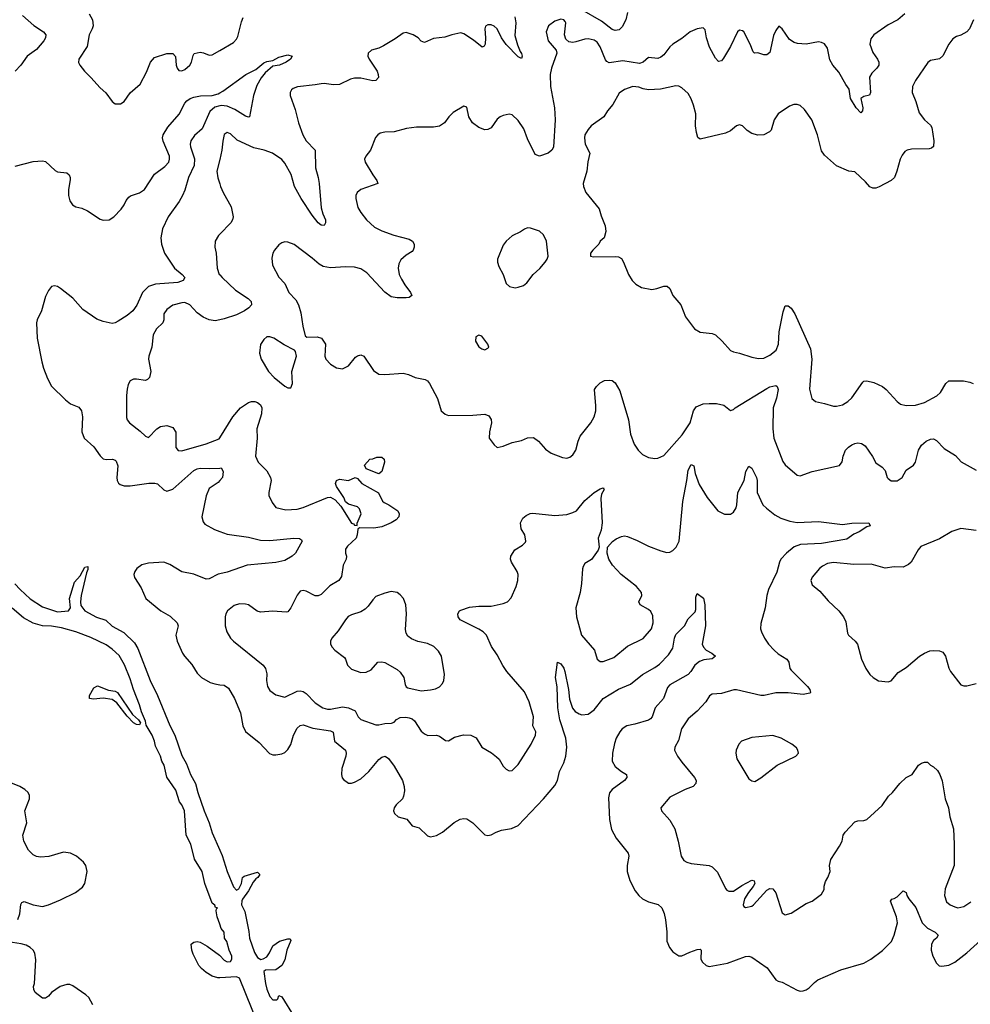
# Model space of a CAD drawing. Header units: inches. Extents: x 2057696 to 2160536, y 827480 to 1016834.
# Tile 181 of 256: x 2088680 to 2094952, y 920293 to 926791. Entities that reach past the tile are written whole.
import ezdxf

# ---------------------------------------------------------------- set-up
doc = ezdxf.new("R2010")
doc.units = ezdxf.units.IN
doc.header["$MEASUREMENT"] = 0
doc.layers.add('C0982', color=7, linetype='Continuous')
doc.layers.add('C0992', color=7, linetype='Continuous')

msp = doc.modelspace()

# ---------------------------------------------------------------- linework, layer by layer
at = {"layer": 'C0982', "color": 5}
for points, elevation in [([(2089139.3, 926830), (2089159.5, 926790), (2089164.4, 926750), (2089159.1, 926730), (2089138, 926690), (2089125.9, 926614.2), (2089070.4, 926530), (2089068.9, 926508.9), (2089076.4, 926490), (2089106.7, 926450), (2089150, 926408.8), (2089210, 926340.3), (2089249, 926309), (2089290, 926250.7), (2089310, 926236.3), (2089344.1, 926235.9), (2089369.6, 926250.4), (2089410, 926307.3), (2089475.2, 926364.8), (2089516.6, 926443.4), (2089542.9, 926510), (2089570, 926542), (2089650, 926568.2), (2089690, 926567.3), (2089708.2, 926548.2), (2089711.7, 926490), (2089718.7, 926470), (2089730, 926456.4), (2089750, 926453.4), (2089770, 926461.5), (2089803.5, 926490), (2089814.3, 926510), (2089824.8, 926555.2), (2089832.3, 926567.7), (2089870, 926577.3), (2089893, 926573), (2089930, 926556), (2089950, 926558.8), (2090000, 926587.9)], 440), ([(2088699.3, 926819.3), (2088773, 926753), (2088837.6, 926710), (2088851.6, 926690), (2088851.4, 926670), (2088839.6, 926650), (2088790, 926594.3), (2088730.4, 926550), (2088688.5, 926490), (2088650.4, 926450)], 420), ([(2088650, 925823.5), (2088770, 925855.2), (2088830, 925859), (2088850, 925854.6), (2088914.4, 925794.4), (2088930, 925787.2), (2088990, 925779), (2089007.1, 925767.1), (2089013.6, 925750), (2089013.2, 925733.2), (2089001.4, 925670), (2089001.1, 925630), (2089010, 925595.5), (2089028.1, 925568.1), (2089050, 925555.8), (2089090, 925546.2), (2089128.4, 925530), (2089210, 925474.3), (2089230, 925467.8), (2089270, 925470.3), (2089301.3, 925490), (2089350, 925540.3), (2089370, 925568.5), (2089382, 925598), (2089399.9, 925620.1), (2089411.8, 925628.2), (2089470, 925647), (2089503.1, 925670), (2089569.3, 925770.7), (2089637.3, 925822.7), (2089663.1, 925850), (2089669, 925870), (2089667.6, 925890), (2089626.5, 925990), (2089623.2, 926010), (2089626.1, 926030), (2089658, 926082), (2089732.7, 926167.3), (2089770, 926239.5), (2089783.9, 926256.1), (2089804.7, 926270), (2089830, 926278.8), (2089872.4, 926287.6), (2089950, 926290.1), (2089990, 926301.2), (2090000, 926307.1)], 420), ([(2090000, 926222.2), (2089966.9, 926213.1), (2089935.2, 926184.8), (2089884.3, 926070), (2089833, 926027), (2089808.4, 925991.6), (2089804.2, 925970), (2089807.6, 925952.4), (2089832.6, 925872.6), (2089831.4, 925828.6), (2089793.1, 925750), (2089770, 925666.6), (2089755.2, 925630), (2089732.1, 925590), (2089659.2, 925490), (2089623.1, 925410), (2089611.7, 925350), (2089615.2, 925310), (2089636.5, 925250), (2089701.1, 925150), (2089753.1, 925110), (2089769.1, 925090), (2089758.5, 925070), (2089723.4, 925056.6), (2089575.1, 925044.9), (2089530.1, 925029.9), (2089490.7, 924989.3), (2089453.6, 924906.4), (2089426.2, 924870), (2089390, 924839.2), (2089330, 924801), (2089310, 924789.8), (2089290, 924786.3), (2089230, 924798.6), (2089190, 924815), (2089097.4, 924877.4), (2089030, 924953.6), (2088950, 925017), (2088930, 925029.5), (2088910, 925034.5), (2088890, 925029.2), (2088870, 925002.7), (2088850, 924963.7), (2088823.9, 924870), (2088794.3, 924810), (2088790.2, 924789.8), (2088796.1, 924690), (2088826.2, 924533.8), (2088836.9, 924490), (2088863, 924423), (2088890, 924372.7), (2088982.9, 924282.9), (2089015.6, 924255.6), (2089070, 924233.4), (2089088, 924210), (2089094.4, 924170), (2089090.3, 924070), (2089106.4, 924030), (2089170, 923971.7), (2089210, 923912.2), (2089230, 923893.4), (2089250, 923887.2), (2089292, 923890), (2089310, 923884.9), (2089316.9, 923876.9), (2089327.5, 923847.5), (2089320.2, 923770), (2089322.7, 923750), (2089331.3, 923731.3), (2089342.7, 923722.7), (2089370, 923714.9), (2089410, 923714.7), (2089531.5, 923731.6), (2089572, 923732), (2089590, 923728), (2089630, 923688), (2089650, 923680.3), (2089690, 923693.1), (2089830, 923815.2), (2089850, 923827.3), (2089870, 923831.9), (2089931.3, 923828.7), (2090000, 923831.7)], 420), ([(2090000, 925867.9), (2089981.7, 925790), (2089987.6, 925747.6), (2090000, 925707.7)], 440), ([(2090000, 925374.7), (2089992.7, 925367.2), (2089970.4, 925330), (2089968.7, 925290), (2089976.5, 925250), (2089983.1, 925150), (2089996.5, 925110), (2090000, 925106.2)], 440), ([(2090000, 924810), (2089970, 924803.6), (2089930, 924809.6), (2089890, 924827.8), (2089850, 924857), (2089803.7, 924910), (2089770, 924924.2), (2089750, 924923), (2089690, 924906), (2089650, 924878.7), (2089630.3, 924850), (2089632, 924810), (2089624.9, 924790), (2089582.4, 924750), (2089561.6, 924710), (2089552.2, 924630), (2089531.6, 924570), (2089528.9, 924550), (2089544.4, 924470), (2089536.3, 924430), (2089523.8, 924416.2), (2089510, 924409.6), (2089450, 924418.7), (2089430, 924417.6), (2089410, 924406.6), (2089396.7, 924383.3), (2089388.1, 924351.9), (2089384.9, 924310), (2089384.9, 924164.9), (2089388.5, 924150), (2089403.8, 924130), (2089475, 924075), (2089510, 924041.6), (2089530, 924033.4), (2089584.2, 924090), (2089610, 924105.3), (2089650, 924112.6), (2089690, 924099.5), (2089709.3, 924069.3), (2089710, 923967.3), (2089726.7, 923946.7), (2089750, 923944.7), (2089910, 923991.8), (2089995.8, 924024.2), (2090000, 924030.9)], 440), ([(2090000, 923749), (2089990, 923737.2), (2089930, 923696.3), (2089910, 923649.3), (2089881.8, 923510), (2089890, 923477.1), (2089902.6, 923462.5), (2089965.5, 923425.5), (2090000, 923413)], 420), ([(2090000, 923133.7), (2089988.9, 923131.1), (2089930, 923099.7), (2089910, 923098.7), (2089830, 923132.4), (2089750, 923146.1), (2089670, 923195.3), (2089630, 923209.7), (2089530, 923203.1), (2089485.9, 923194.1), (2089452, 923170), (2089439, 923150), (2089433.1, 923130), (2089436.5, 923110), (2089481.6, 923041.6), (2089513.1, 922970), (2089612.2, 922890), (2089673.9, 922853.9), (2089719, 922810), (2089725.5, 922790), (2089710.2, 922730), (2089718, 922690), (2089754.4, 922610), (2089767.2, 922590), (2089816.5, 922536.5), (2089850, 922478.7), (2089879.5, 922450), (2089937.2, 922417.2), (2089966.8, 922406.8), (2090000, 922402.2)], 420), ([(2088648.7, 923068.7), (2088683.5, 923030), (2088749.1, 922969.1), (2088830, 922915.9), (2088930, 922882.9), (2089002, 922890), (2089015.8, 922910), (2089009.7, 922970), (2089041.4, 923078.6), (2089078.9, 923121.1), (2089110, 923178), (2089130, 923182), (2089130, 923162), (2089120.5, 923139.5), (2089086.2, 922990), (2089081.8, 922950), (2089084.5, 922924.5), (2089110.3, 922890), (2089187.7, 922847.7), (2089248.4, 922828.4), (2089290, 922787.7), (2089366.1, 922746.1), (2089437.4, 922677.4), (2089460.3, 922640.3), (2089541.1, 922430), (2089589.7, 922330), (2089670, 922133), (2089703.4, 922070), (2089750, 921934.3), (2089780.1, 921880.1), (2089806.7, 921810), (2089841.1, 921750), (2089854.7, 921690), (2089896.4, 921570), (2089931.3, 921491.3), (2089950, 921424.2), (2090000, 921311.1)], 380), ([(2090000, 920822.2), (2089983.1, 920870), (2089977.2, 920910), (2089978, 920922), (2089986, 920930), (2089972.7, 920932.7), (2089967, 920947), (2089950, 920961.2), (2089901.1, 921090), (2089884.5, 921170), (2089832.7, 921250), (2089809.7, 921349.7), (2089779.3, 921410), (2089768.1, 921570), (2089750, 921609.8), (2089734.7, 921630), (2089710, 921706), (2089651.6, 921791.6), (2089632.2, 921870), (2089617.7, 921897.7), (2089610, 921929.4), (2089576.6, 921996.6), (2089570, 922029.4), (2089553.8, 922070), (2089515.4, 922135.4), (2089510, 922162), (2089483, 922223), (2089470.7, 922270), (2089429.9, 922369.9), (2089410, 922441), (2089372.4, 922532.4), (2089335.4, 922595.4), (2089290, 922637.5), (2089250, 922666.1), (2089150, 922712.7), (2089050, 922751.1), (2088956.7, 922776.7), (2088890, 922788.1), (2088830, 922790.3), (2088770, 922807.1), (2088704.1, 922844.1), (2088630, 922906.7)], 380), ([(2088668, 920852), (2088681.1, 920890), (2088688.5, 920951.5), (2088694.2, 920965.8), (2088710, 920972.2), (2088768.5, 920948.5), (2088830, 920938.3), (2088870, 920948.8), (2088950, 920982), (2089048.6, 921031.4), (2089094.3, 921065.7), (2089109.6, 921090.4), (2089125.1, 921170), (2089116.9, 921210), (2089101.6, 921230), (2089054, 921270), (2089016, 921290), (2088970, 921296.4), (2088872.3, 921267.7), (2088816.6, 921263.4), (2088790, 921268.4), (2088770, 921279.8), (2088737.7, 921310), (2088706.9, 921370), (2088699.9, 921410), (2088728.1, 921490), (2088713.8, 921570), (2088744.7, 921650), (2088745.6, 921670), (2088737, 921690), (2088714.5, 921710), (2088680.7, 921730), (2088610, 921759)], 420), ([(2089162.9, 920290), (2089137.3, 920337.2), (2089116.4, 920356.4), (2089030, 920415.1), (2089010, 920423), (2088990, 920423.5), (2088948, 920410), (2088890, 920371.3), (2088870, 920345.6), (2088850, 920333.3), (2088830, 920333), (2088782.4, 920370), (2088774, 920390), (2088772.1, 920410), (2088776.8, 920430), (2088786.7, 920586.7), (2088779.8, 920630), (2088769.8, 920649.8), (2088750, 920667.4), (2088722.8, 920682.8), (2088690, 920692.2), (2088604.5, 920704.5)], 420), ([(2090000, 920468.2), (2089987.4, 920467.4), (2089950, 920478.4), (2089910, 920503), (2089878.7, 920530), (2089862, 920550), (2089824.4, 920624.4), (2089814.8, 920650), (2089811.8, 920690), (2089830, 920703.7), (2089850, 920707.9), (2089870, 920702.8), (2089916.9, 920676.9), (2089997.3, 920617.3), (2090000, 920614.5)], 380)]:
    msp.add_lwpolyline(points, dxfattribs=dict(at, elevation=elevation))
at = {"layer": 'C0982', "color": 5, "elevation": 380}
msp.add_lwpolyline([(2089470, 922138), (2089450, 922138.7), (2089430, 922151.1), (2089390, 922193.7), (2089321.6, 922281.6), (2089290, 922303.4), (2089230, 922314.2), (2089166, 922306), (2089141.2, 922310), (2089141.7, 922330), (2089170, 922382.3), (2089193.6, 922393.6), (2089265.9, 922365.9), (2089310, 922358.6), (2089324.9, 922350), (2089425.2, 922205.2), (2089464.6, 922170), (2089477.6, 922150)], close=True, dxfattribs=at)
at = {"layer": 'C0992', "color": 5}
for points, elevation in [([(2094520.5, 926830), (2094473.4, 926790), (2094410, 926755.8), (2094316.3, 926690), (2094295.6, 926664.4), (2094290.4, 926630), (2094310, 926574.8), (2094340.5, 926530), (2094348, 926510), (2094348, 926490), (2094336.3, 926470), (2094301.7, 926438.3), (2094287.6, 926412.4), (2094293.4, 926310), (2094287.5, 926292.5), (2094250, 926283.7), (2094230.8, 926270), (2094244, 926210), (2094241.6, 926190), (2094230, 926177), (2094198.5, 926210), (2094162.3, 926270), (2094152.9, 926332.9), (2094130, 926363.7), (2094084.1, 926444.1), (2094045.1, 926490), (2094024.8, 926524.7), (2094010, 926602), (2093990.9, 926630.9), (2093970, 926640.7), (2093950, 926643.6), (2093870, 926629.5), (2093813.1, 926633.1), (2093790, 926640.7), (2093760.4, 926660.4), (2093710, 926729.2), (2093690, 926748.7), (2093670, 926719.3), (2093654.7, 926685.3), (2093630, 926574), (2093610, 926558), (2093590, 926559.3), (2093550, 926572.7), (2093529, 926569), (2093519, 926579), (2093499.3, 926630), (2093457.2, 926710), (2093450, 926717.2), (2093430, 926721.2), (2093416, 926710), (2093370, 926613.2), (2093322.8, 926537.2), (2093310, 926519), (2093290, 926514), (2093270, 926537.2), (2093231.6, 926610), (2093211.3, 926670), (2093203.3, 926723.3), (2093190, 926736.2), (2093175.6, 926735.6), (2093150, 926729.7), (2093104.9, 926710), (2093050, 926666), (2092990, 926628.2), (2092970, 926611.2), (2092930, 926559.7), (2092910, 926542.6), (2092890, 926535.4), (2092830, 926542), (2092794.9, 926510), (2092770, 926502.5), (2092660.6, 926519.4), (2092570, 926505.6), (2092553.7, 926513.7), (2092544.7, 926524.7), (2092511.1, 926611.1), (2092490, 926641.3), (2092470, 926654.7), (2092430, 926663.9), (2092410, 926662.2), (2092350, 926643.5), (2092330, 926640.5), (2092303.8, 926643.8), (2092282.5, 926662.5), (2092273.7, 926690), (2092282, 926750), (2092282.6, 926770), (2092278.4, 926778.4), (2092270, 926789.6), (2092250, 926793.7), (2092210, 926781.7), (2092169.2, 926750.8), (2092153.4, 926710), (2092167, 926650), (2092218.8, 926590), (2092224.9, 926570), (2092189.2, 926470), (2092179.7, 926430), (2092182.5, 926350), (2092208.4, 926210), (2092212.4, 926130), (2092202.2, 925950), (2092191, 925930), (2092166.8, 925910), (2092110, 925891), (2092081.7, 925901.7), (2092030, 926003.6), (2092006.8, 926070), (2091970, 926124.7), (2091930, 926162.9), (2091910, 926167.3), (2091870, 926158.7), (2091850, 926149.6), (2091830, 926133.6), (2091790, 926078), (2091770, 926066), (2091750, 926064.8), (2091710, 926078.4), (2091666.9, 926110), (2091644.4, 926150), (2091630, 926214), (2091610, 926219.3), (2091541.1, 926178.9), (2091512.4, 926150), (2091483.8, 926110), (2091450, 926088.5), (2091410, 926081.4), (2091298.6, 926081.4), (2091231.9, 926071.9), (2091150, 926051.5), (2091090, 926048.4), (2091059.3, 926040.7), (2091043, 926030), (2091027.9, 926012.1), (2090994, 925930), (2090963, 925890), (2090955.5, 925870), (2090960.5, 925850), (2091010, 925766.4), (2091037.1, 925730), (2091044, 925710), (2090930.6, 925670), (2090906.4, 925650), (2090897.6, 925630), (2090897, 925610), (2090911.5, 925551.5), (2090930, 925518), (2090968.7, 925470), (2091022, 925422), (2091070, 925398), (2091149.4, 925369.4), (2091250, 925342.7), (2091271.8, 925330), (2091282, 925310), (2091283.5, 925290), (2091276.8, 925270), (2091270, 925260.4), (2091230, 925237.7), (2091194, 925206), (2091180.7, 925179.3), (2091177.4, 925150), (2091184.6, 925110), (2091198.7, 925078.7), (2091220.6, 925040.6), (2091259.5, 924990), (2091267.3, 924970), (2091250, 924958.4), (2091230, 924955.1), (2091170, 924955.1), (2091130, 924962.6), (2091090, 924991.6), (2090970, 925119.1), (2090930, 925145.7), (2090890, 925157.7), (2090830, 925160.5), (2090730, 925152.4), (2090682.4, 925162.4), (2090656.3, 925176.3), (2090610, 925217.6), (2090490, 925306.6), (2090450, 925322.7), (2090430, 925324), (2090410, 925319), (2090390, 925304), (2090361, 925270), (2090350.7, 925249.3), (2090343.5, 925216.5), (2090347.3, 925170), (2090390, 925091), (2090429.1, 925049.1), (2090456.4, 924990), (2090501.1, 924941.1), (2090520.3, 924910), (2090535.8, 924855.8), (2090547.3, 924767.3), (2090563.8, 924703.8), (2090574.8, 924694.8), (2090643.2, 924696.8), (2090671, 924690), (2090697.3, 924650), (2090694, 924570), (2090700.7, 924550), (2090730, 924517.3), (2090770, 924493.4), (2090810, 924485.5), (2090850, 924507.3), (2090896.6, 924563.4), (2090910, 924573), (2090930, 924578), (2090950, 924570.6), (2091015.4, 924475.4), (2091050, 924452.2), (2091090, 924449), (2091210, 924458.4), (2091244.7, 924450), (2091290, 924430.4), (2091356.5, 924416.5), (2091370, 924408), (2091383.1, 924390), (2091435.8, 924290), (2091462, 924210), (2091486.4, 924186.4), (2091510, 924178), (2091670, 924180.4), (2091750, 924186.4), (2091776, 924176), (2091790, 924151.3), (2091792, 924130), (2091779.3, 924070), (2091778.8, 924030), (2091810, 923984.7), (2091830, 923966.8), (2091870, 923976.3), (2091930, 924000.4), (2091990, 924014), (2092030, 924030.3), (2092070, 924034.4), (2092104, 924010), (2092150, 923956.3), (2092186, 923930), (2092261.1, 923901.1), (2092290, 923898), (2092310, 923903), (2092330, 923918.8), (2092350, 923950.8), (2092364.8, 924010), (2092378.2, 924041.8), (2092449.6, 924130), (2092469.7, 924170), (2092480.5, 924210), (2092482.4, 924242.4), (2092472.7, 924350), (2092485.2, 924370), (2092510, 924394.8), (2092538, 924410), (2092572.5, 924412.5), (2092590.3, 924410.4), (2092610, 924394.8), (2092640.3, 924340.3), (2092696.9, 924150), (2092710, 924056), (2092734, 923990), (2092761.6, 923950), (2092790, 923922), (2092830, 923900.7), (2092870, 923894), (2092890, 923896.3), (2092930, 923914.9), (2093051.7, 924050), (2093103.4, 924130), (2093126, 924210), (2093144.5, 924235.5), (2093190, 924254.8), (2093230, 924258.8), (2093276.7, 924256.7), (2093325.9, 924245.9), (2093370, 924210.8), (2093390, 924218.8), (2093401.2, 924230), (2093610, 924357.6), (2093630, 924368.2), (2093670, 924377.3), (2093678.8, 924370), (2093684.4, 924350), (2093673.8, 924293.8), (2093650.8, 924229.2), (2093648.4, 924090), (2093656.3, 924030), (2093714.4, 923874.4), (2093730, 923852.4), (2093810, 923784), (2093830, 923780.7), (2093908.7, 923810), (2094090, 923847.7), (2094107.7, 923872.3), (2094113, 923910), (2094129.6, 923950), (2094147.8, 923970), (2094170, 923985.3), (2094190, 923994.6), (2094210, 923997.4), (2094234.4, 923994.4), (2094259.3, 923979.3), (2094308, 923908), (2094330, 923867.3), (2094370, 923837.3), (2094390, 923814.8), (2094403, 923770), (2094410, 923762), (2094430, 923748.5), (2094470, 923747), (2094503.7, 923770), (2094530, 923817.3), (2094578, 923850), (2094590, 923871.3), (2094609.7, 923950), (2094630, 923983), (2094661.2, 924010), (2094690, 924022.4), (2094710, 924024.4), (2094730, 924014.4), (2094780.8, 923960.8), (2094854.4, 923914.4), (2094893, 923873), (2094990, 923817)], 460), ([(2092690, 926838.4), (2092678.5, 926790), (2092655.9, 926744.1), (2092635.7, 926724.3), (2092610, 926719.2), (2092590, 926726.9), (2092519.8, 926779.8), (2092390, 926855)], 440), ([(2091946.4, 926810), (2091953.1, 926770), (2091946.7, 926686.7), (2091964.5, 926624.5), (2091981.8, 926581.8), (2091992, 926568), (2091995.8, 926550), (2091990, 926534), (2091970, 926544.5), (2091890, 926627.8), (2091859.1, 926670), (2091830, 926729.4), (2091810, 926747.3), (2091790, 926757.6), (2091770, 926757), (2091753.2, 926746.8), (2091748.4, 926730), (2091753.7, 926670), (2091750.3, 926629.7), (2091744, 926616), (2091730.5, 926609.5), (2091674.6, 926654.6), (2091610, 926696.8), (2091590, 926703.1), (2091530.8, 926690.8), (2091485.5, 926674.5), (2091410, 926667), (2091350, 926639.7), (2091329.7, 926649.6), (2091309.3, 926670), (2091277.2, 926690), (2091230, 926705.1), (2091210, 926702.6), (2091156.4, 926663.6), (2091081.3, 926618.7), (2091050, 926602.6), (2091001, 926590), (2090979.3, 926570), (2090977.6, 926550), (2090986.7, 926530), (2091039.5, 926450), (2091046, 926430), (2091047.3, 926410), (2091030.4, 926389.6), (2091010, 926388.2), (2090930, 926405.8), (2090890, 926405.3), (2090862, 926398), (2090790, 926362.4), (2090750, 926359.7), (2090690, 926369.7), (2090670, 926368), (2090630, 926359.7), (2090512.7, 926347.3), (2090484.4, 926335.6), (2090473.2, 926326.8), (2090464, 926310), (2090465.5, 926290), (2090498.6, 926198.6), (2090519.7, 926110), (2090547.3, 926030), (2090570.2, 925990.2), (2090628.8, 925928.8), (2090632.7, 925812.7), (2090650.4, 925749.6), (2090656.4, 925710), (2090670.2, 925550), (2090680.2, 925510), (2090697.4, 925470), (2090698.4, 925450), (2090690, 925433.2), (2090670, 925435.1), (2090649.7, 925450), (2090610, 925499.7), (2090538, 925610), (2090493.2, 925690), (2090470.6, 925770), (2090430, 925842.7), (2090410, 925867.8), (2090347.3, 925910), (2090293.2, 925930), (2090225.2, 925945.2), (2090116, 925996), (2090070, 926036.3), (2090050, 926045.1), (2090030, 926032.3), (2090020.3, 925990), (2090014.6, 925930), (2090000, 925867.9)], 440), ([(2090000, 926587.9), (2090090, 926640.4), (2090110, 926662), (2090119.5, 926680.5), (2090142.5, 926777.5), (2090155.3, 926804.7)], 440), ([(2094974.4, 926790), (2094946.5, 926730), (2094929.4, 926710.6), (2094890, 926688.8), (2094860.2, 926679.8), (2094836.1, 926663.9), (2094811.2, 926628.8), (2094770, 926552.7), (2094750, 926532), (2094690, 926522), (2094672.2, 926507.8), (2094590, 926389.5), (2094570.3, 926350), (2094567.9, 926310), (2094593.2, 926250), (2094615.4, 926175.4), (2094650, 926130.4), (2094690, 926095.5), (2094698.9, 926078.9), (2094712, 925992), (2094710, 925954), (2094697.2, 925942.8), (2094681.8, 925938.2), (2094564.4, 925935.6), (2094536, 925930), (2094519.5, 925920.5), (2094502.5, 925897.5), (2094490.4, 925870), (2094468.4, 925790), (2094452.2, 925750), (2094430.2, 925729.8), (2094350, 925687.4), (2094330, 925678.7), (2094310, 925678.5), (2094290, 925688.2), (2094261.7, 925721.7), (2094190, 925787.6), (2094150, 925791.6), (2094070, 925826.6), (2093990, 925895.6), (2093970, 925926), (2093944.1, 926030), (2093906.2, 926130), (2093858.9, 926198.9), (2093830, 926223.5), (2093810, 926231.2), (2093788.9, 926231.1), (2093759.2, 926220.8), (2093685.5, 926170), (2093657.6, 926130), (2093638.2, 926061.8), (2093628.2, 926050), (2093590, 926029.7), (2093550, 926027.6), (2093510, 926039.6), (2093479.8, 926059.7), (2093450, 926089.6), (2093430, 926096.2), (2093410, 926089.6), (2093370, 926056.4), (2093337.2, 926042.8), (2093170, 926002.7), (2093154, 926014), (2093145.4, 926045.4), (2093138.8, 926090), (2093142.2, 926170), (2093126.2, 926226.2), (2093110, 926269.3), (2093090, 926304.5), (2093050, 926340.7), (2093030, 926351.8), (2093010, 926354), (2092908.8, 926331.2), (2092830, 926327.4), (2092794.7, 926334.7), (2092766.2, 926346.2), (2092724.7, 926350), (2092670.6, 926330), (2092634.4, 926305.6), (2092594, 926230), (2092559.3, 926190), (2092533.4, 926150), (2092450.6, 926090), (2092430, 926066.6), (2092408.9, 926030), (2092406.3, 926010), (2092411.7, 925970), (2092441.1, 925910), (2092427.9, 925852.1), (2092421.8, 925790), (2092398.6, 925710), (2092399.1, 925690), (2092416, 925650), (2092503.1, 925543.1), (2092516.2, 925496.2), (2092542.4, 925430), (2092547.7, 925392.3), (2092536, 925350), (2092510.9, 925329.1), (2092501, 925310), (2092460.7, 925270), (2092447.3, 925250), (2092446, 925230), (2092465.3, 925225.3), (2092608.2, 925228.2), (2092630, 925224.9), (2092650, 925214.8), (2092664.9, 925190), (2092696.3, 925110), (2092721.6, 925070), (2092744.9, 925044.9), (2092783.9, 925023.9), (2092850, 925010.4), (2092883.9, 925016.1), (2092930, 925033), (2092951.9, 925031.9), (2092970, 925017.3), (2092990.3, 924970), (2093041.8, 924910), (2093073.2, 924830), (2093133.2, 924750), (2093170, 924728.8), (2093250, 924720.3), (2093270, 924711.6), (2093315.3, 924670), (2093370, 924608.5), (2093390, 924598.7), (2093430, 924590.4), (2093510, 924564.2), (2093555.4, 924555.4), (2093590, 924557.8), (2093630, 924576.9), (2093670.8, 924610), (2093686.3, 924650), (2093692.2, 924730), (2093716.9, 924863.1), (2093730, 924901.6), (2093750, 924901.7), (2093770, 924887), (2093794.6, 924850), (2093898.5, 924618.5), (2093906.2, 924550), (2093891.5, 924351.5), (2093906.7, 924290), (2093930, 924270.4), (2093990, 924258.7), (2094050, 924239.5), (2094070, 924239.5), (2094110, 924248.8), (2094145.1, 924270), (2094170, 924294.4), (2094242.2, 924397.8), (2094250, 924404.4), (2094270, 924407.6), (2094315.6, 924395.6), (2094372.4, 924370), (2094397, 924350), (2094470.2, 924270.2), (2094492.6, 924252.6), (2094530, 924243.6), (2094590, 924247.6), (2094650, 924265), (2094732.1, 924307.9), (2094755.6, 924330), (2094790, 924390.4), (2094810, 924407.2), (2094906.6, 924406.6), (2094950, 924399.6), (2094970.3, 924390.3)], 480), ([(2090000, 926307.1), (2090020.7, 926319.3), (2090171.2, 926430), (2090237.9, 926462.1), (2090290, 926505.3), (2090310, 926515.3), (2090350, 926520.7), (2090390, 926543.1), (2090450, 926558), (2090478, 926550), (2090466, 926530), (2090437.3, 926510), (2090394, 926490), (2090350, 926484.5), (2090299.5, 926440.5), (2090272.3, 926407.7), (2090244.1, 926355.9), (2090222.4, 926290), (2090197.3, 926150), (2090190, 926146.3), (2090170, 926153.6), (2090098.5, 926198.5), (2090050, 926221), (2090010, 926224.9), (2090000, 926222.2)], 420), ([(2090000, 925707.7), (2090005.5, 925690), (2090021.6, 925650), (2090075.1, 925555.1), (2090088, 925490), (2090084.9, 925470), (2090073.4, 925450), (2090000, 925374.7)], 440), ([(2090000, 925106.2), (2090014.9, 925090), (2090104.9, 925004.9), (2090188.5, 924950), (2090208.2, 924930), (2090210.4, 924910), (2090192.4, 924890), (2090163.8, 924870), (2090110, 924842), (2090030, 924816.3), (2090000, 924810)], 440), ([(2090000, 924030.9), (2090086.9, 924170), (2090137.4, 924230), (2090190, 924264.7), (2090210, 924271), (2090230.7, 924270), (2090250, 924263.9), (2090268.9, 924250), (2090278.5, 924230), (2090274.7, 924190), (2090244.7, 924090), (2090246, 924030), (2090235.8, 923910), (2090252.7, 923870), (2090310, 923813), (2090334, 923770), (2090338.4, 923750), (2090323, 923670), (2090324, 923650), (2090344.9, 923604.9), (2090370.6, 923570.6), (2090437, 923557), (2090510, 923560.2), (2090550.4, 923570.4), (2090710, 923637.8), (2090730, 923639.6), (2090761.6, 923621.6), (2090799.2, 923579.2), (2090870, 923468.7), (2090883.4, 923463.4), (2090890, 923454.8), (2090907.3, 923452.7), (2090907.3, 923467.3), (2090934, 923530), (2090923.1, 923563.1), (2090910, 923575.3), (2090850, 923594), (2090830, 923609), (2090818, 923638), (2090769.7, 923709.7), (2090764.2, 923730), (2090769.6, 923750), (2090790, 923757.6), (2090849.4, 923750.6), (2090894, 923770), (2090910, 923762), (2090938, 923730), (2091048.1, 923668.1), (2091073.7, 923613.7), (2091084, 923604), (2091116, 923590), (2091176, 923550), (2091182.8, 923530), (2091181, 923510), (2091164.7, 923490), (2091131.3, 923470), (2091070, 923444.2), (2091016, 923436), (2090922, 923438), (2090911.3, 923428.7), (2090907.7, 923390), (2090900.5, 923370), (2090842.7, 923317.3), (2090830, 923296), (2090830.2, 923270), (2090836.2, 923250), (2090833.6, 923230), (2090814.9, 923190), (2090803.4, 923116.6), (2090786.4, 923090), (2090725.5, 923054.5), (2090670, 922998.4), (2090650, 922987.8), (2090630, 922989.6), (2090570, 923019.7), (2090550, 923023.5), (2090530, 923018.4), (2090510, 922992.3), (2090470, 922909.6), (2090450, 922884), (2090439.3, 922880.7), (2090350, 922887.3), (2090270, 922880.7), (2090247.9, 922887.9), (2090190, 922928.3), (2090170, 922933.7), (2090130, 922935.1), (2090095.9, 922924.1), (2090051.3, 922890), (2090041, 922870), (2090036, 922850), (2090036, 922790), (2090046.8, 922750), (2090070.7, 922710), (2090090.3, 922690.3), (2090285.5, 922530), (2090303, 922510), (2090310, 922474), (2090308.7, 922430), (2090315.3, 922390), (2090330, 922364.4), (2090370, 922335.8), (2090430, 922319.5), (2090510, 922358.9), (2090530, 922362.7), (2090550, 922357.5), (2090570, 922343.5), (2090630, 922283.5), (2090680.4, 922250), (2090710, 922241.4), (2090730, 922241.3), (2090810, 922255.6), (2090850.1, 922250.1), (2090893.1, 922230), (2090914.3, 922190), (2090931.8, 922171.8), (2091030, 922137.8), (2091050, 922136.5), (2091090, 922145), (2091132.4, 922147.6), (2091150, 922155.6), (2091166.9, 922173.1), (2091190, 922186), (2091227.9, 922187.9), (2091250, 922183.2), (2091270, 922175.9), (2091284.4, 922164.4), (2091330, 922094.4), (2091350, 922078), (2091372.9, 922067.1), (2091430, 922068.2), (2091450, 922063), (2091490, 922033), (2091510, 922032.7), (2091550, 922054.9), (2091608.7, 922071.3), (2091656, 922070), (2091691.7, 922051.7), (2091729.1, 921989.1), (2091792.7, 921952.8), (2091826.4, 921926.4), (2091843, 921910), (2091870, 921864), (2091890, 921844), (2091910, 921834), (2091930, 921836.3), (2091970, 921874.4), (2092054, 922010), (2092082.9, 922070), (2092085.1, 922090), (2092066, 922130), (2092069.7, 922190), (2092042.6, 922290), (2092010, 922355.1), (2091894.7, 922490), (2091868, 922528), (2091830, 922599.5), (2091793.6, 922653.6), (2091759.2, 922730), (2091738.9, 922750), (2091710, 922768.6), (2091586, 922830), (2091572.3, 922850), (2091572, 922870), (2091582.7, 922890), (2091590, 922894.9), (2091647.2, 922912.8), (2091710, 922920.8), (2091790, 922920.3), (2091870, 922937.6), (2091898, 922950), (2091923.9, 922976.1), (2091956.9, 923050), (2091966.6, 923090), (2091969.7, 923129.7), (2091962.4, 923150), (2091925.6, 923210), (2091918.4, 923230), (2091920.9, 923250), (2091946.9, 923293.1), (2091998, 923322), (2092017, 923343), (2092019.3, 923350), (2092012.3, 923390), (2091989.6, 923430), (2091985.1, 923470), (2091999.6, 923500.4), (2092021, 923519), (2092047.7, 923532.3), (2092065.6, 923534.4), (2092210, 923517.6), (2092290, 923526), (2092330, 923537.4), (2092353.6, 923550), (2092410, 923617.4), (2092469.5, 923670), (2092510, 923695.5), (2092530, 923701), (2092535.2, 923695.2), (2092536.3, 923690), (2092519.9, 923660.1), (2092514.4, 923630), (2092523, 923470), (2092517.6, 923422.4), (2092497.3, 923370), (2092504, 923310), (2092497.3, 923290), (2092452.3, 923227.7), (2092410, 923201.2), (2092398.3, 923181.7), (2092393.4, 923166.6), (2092387.9, 923070), (2092378.5, 923010), (2092350.2, 922910), (2092354.3, 922850), (2092386.7, 922730), (2092473.7, 922630), (2092490.3, 922570.4), (2092510, 922555.5), (2092530, 922554.4), (2092599.5, 922580.5), (2092690, 922656.5), (2092792.8, 922707.2), (2092848.5, 922771.6), (2092860.4, 922810), (2092857, 922857), (2092845.2, 922885.2), (2092830, 922898.9), (2092774, 922930), (2092765.6, 922950), (2092784.7, 922990), (2092783, 923010), (2092750, 923049.7), (2092649.6, 923130), (2092592, 923190), (2092567.3, 923230), (2092557, 923270), (2092559, 923310), (2092592.3, 923347.7), (2092615.1, 923364.9), (2092650, 923380.5), (2092670, 923383.8), (2092690, 923380.4), (2092754.1, 923354.1), (2092830, 923315.3), (2092910, 923285.3), (2092950, 923274.4), (2092970, 923276.4), (2092990, 923288.4), (2093011.1, 923310), (2093030.6, 923349.4), (2093055.3, 923610), (2093082.4, 923750), (2093090, 923818), (2093110, 923856.3), (2093127.3, 923847.3), (2093136.1, 923796.1), (2093163.9, 923723.9), (2093216.6, 923636.6), (2093286, 923550), (2093330, 923528), (2093370, 923528.2), (2093390, 923541.6), (2093407.6, 923570), (2093412.9, 923590), (2093419, 923670), (2093460.3, 923750), (2093471.1, 923810), (2093490, 923843.8), (2093510, 923830.4), (2093541.4, 923770), (2093545.5, 923750), (2093546.3, 923670), (2093584.2, 923590), (2093606.8, 923566.8), (2093663.4, 923523.4), (2093701.1, 923501.1), (2093761.3, 923481.3), (2093810, 923472.8), (2093950, 923479.5), (2094110, 923458.3), (2094170.9, 923469.1), (2094282, 923470), (2094290.7, 923450), (2094270, 923443), (2094218.3, 923410), (2094184.8, 923395.2), (2094136.9, 923363.1), (2093970, 923333.5), (2093831.7, 923328.3), (2093790, 923312.3), (2093739.2, 923270), (2093703.2, 923230), (2093692.8, 923210), (2093674.8, 923145.2), (2093621.6, 923030), (2093610.8, 922990.8), (2093598, 922910), (2093570, 922806), (2093568.2, 922770), (2093575.5, 922750), (2093594.9, 922710), (2093621.6, 922670), (2093657.1, 922630), (2093685.4, 922605.4), (2093742.4, 922570), (2093754, 922550), (2093762.4, 922510), (2093770, 922497.3), (2093879.1, 922390), (2093893.4, 922370), (2093897.3, 922350), (2093894.4, 922345.6), (2093850, 922337.6), (2093750, 922347.4), (2093670, 922348), (2093591.8, 922331.8), (2093570, 922331.5), (2093410, 922367.4), (2093392.7, 922367.3), (2093310, 922343.1), (2093250, 922340.5), (2093231.4, 922328.6), (2093206.4, 922290), (2093150, 922228.2), (2093090, 922176.3), (2093046.4, 922110), (2093026.6, 922033.4), (2093002, 921990), (2093000.5, 921970), (2093021.3, 921930), (2093048.9, 921890), (2093133.1, 921790), (2093142.6, 921770), (2093141.3, 921750), (2093123, 921730), (2093070, 921709.8), (2092970, 921659.7), (2092910.6, 921590), (2092914, 921570), (2092968.9, 921508.9), (2093002, 921450), (2093024.2, 921370), (2093044.6, 921270), (2093062.7, 921242.7), (2093082, 921230), (2093110, 921221.3), (2093229, 921209), (2093250, 921200.4), (2093284.4, 921164.4), (2093338, 921058), (2093345.8, 921045.8), (2093359.1, 921039.1), (2093390, 921039.5), (2093444, 921076), (2093510, 921112.7), (2093526.8, 921106.8), (2093530.3, 921090), (2093520.5, 921070), (2093488.2, 921031.8), (2093462.7, 920990), (2093454, 920950), (2093458.8, 920938.8), (2093470, 920930.8), (2093510, 920941.6), (2093522.7, 920950), (2093610, 921046), (2093630, 921057.1), (2093650, 921054), (2093668.9, 921028.9), (2093710, 920896), (2093730, 920884.4), (2093770, 920895.3), (2093870, 920957.1), (2093910, 920973.4), (2093970, 921020.7), (2093987, 921050), (2093987.6, 921072.4), (2093996.2, 921103.8), (2094012.3, 921130), (2094026.6, 921170), (2094023.7, 921210), (2094032, 921248), (2094090, 921336), (2094107, 921370), (2094114.5, 921410), (2094126, 921430), (2094190, 921496.3), (2094210, 921503.8), (2094250, 921505.5), (2094270, 921513.4), (2094370, 921604), (2094413.3, 921666.7), (2094438, 921690), (2094486.6, 921750), (2094529.8, 921790.3), (2094569.6, 921810.4), (2094609.7, 921870.3), (2094630, 921884.9), (2094650, 921890.8), (2094670, 921891), (2094690.7, 921870.7), (2094710, 921861), (2094736.4, 921836.4), (2094750.7, 921810), (2094766.7, 921766.7), (2094786.4, 921650), (2094808.2, 921590), (2094817.6, 921530), (2094840.4, 921450), (2094846.4, 921350), (2094845.5, 921210), (2094785.5, 921054.5), (2094782.4, 921010), (2094796.3, 920970), (2094818.8, 920950), (2094850, 920935.5), (2094870, 920930.5), (2094910, 920939.3), (2094956, 920970)], 440), ([(2090000, 923831.7), (2090010, 923832.2), (2090021.7, 923810), (2090017.7, 923770), (2090000, 923749)], 420), ([(2090000, 923413), (2090050, 923395), (2090190, 923375.5), (2090270, 923355.9), (2090330, 923354.6), (2090488.7, 923368.7), (2090527.1, 923367.1), (2090538.5, 923358.5), (2090542.8, 923350), (2090500.4, 923270), (2090478.4, 923250), (2090430, 923222.5), (2090370, 923208.9), (2090182, 923190), (2090050, 923145.4), (2090000, 923133.7)], 420), ([(2094990, 923420.5), (2094890, 923433.5), (2094830, 923414), (2094750, 923364.8), (2094626.4, 923313.6), (2094607.5, 923292.5), (2094561.7, 923210), (2094545.5, 923194.5), (2094510, 923176.9), (2094450, 923180.9), (2094390, 923171.1), (2094298.4, 923198.4), (2094184.5, 923195.5), (2094050, 923208.7), (2094010, 923200.9), (2093976, 923184), (2093957.1, 923170), (2093908.6, 923111.4), (2093900.5, 923090), (2093910, 923062), (2093960.2, 923020.2), (2094015.2, 922955.2), (2094084.2, 922890), (2094116.5, 922850), (2094130, 922818), (2094141.2, 922741.2), (2094148.4, 922728.4), (2094193, 922690), (2094208, 922670), (2094233.4, 922570), (2094264, 922510), (2094290.5, 922470.5), (2094310.5, 922450.5), (2094347.5, 922427.5), (2094410, 922421), (2094430, 922427.3), (2094476.3, 922483.7), (2094530, 922514.9), (2094617.6, 922590), (2094649.5, 922610), (2094684.9, 922624.9), (2094710, 922628.2), (2094750, 922625.5), (2094770, 922616.3), (2094788.2, 922590), (2094810.3, 922510.3), (2094821.6, 922490), (2094890, 922400.5), (2094910, 922394.4), (2094930, 922394.4), (2094990, 922410.4)], 460), ([(2090000, 922402.2), (2090030, 922398), (2090058.8, 922378.8), (2090098.4, 922310), (2090136.7, 922216.7), (2090152.4, 922130), (2090170, 922092.4), (2090260, 922020), (2090328.9, 921948.9), (2090350, 921939.5), (2090370, 921938.7), (2090410, 921946), (2090430, 921955.6), (2090450, 921974.3), (2090470, 922007), (2090486.4, 922070), (2090510, 922116), (2090530, 922133.8), (2090550, 922136.9), (2090614.6, 922114.6), (2090730, 922097.4), (2090748.5, 922088.5), (2090756.4, 922030), (2090830.3, 921970), (2090834.6, 921950), (2090831.6, 921930), (2090805.5, 921850), (2090803.6, 921810), (2090808.1, 921788.1), (2090816, 921776), (2090850, 921752.7), (2090870, 921752.2), (2090890, 921758), (2090930, 921781.7), (2090983.5, 921830), (2091050, 921908.5), (2091070, 921924.9), (2091091, 921930), (2091114.4, 921914.4), (2091150, 921864), (2091205.2, 921770), (2091216.3, 921730), (2091218, 921702), (2091213.2, 921666.8), (2091205.3, 921650), (2091164.2, 921610), (2091150.3, 921590), (2091145.7, 921570), (2091152.8, 921552.8), (2091177.3, 921530), (2091233.8, 921513.8), (2091270, 921470.8), (2091316.8, 921456.8), (2091370, 921404.7), (2091390, 921398), (2091430, 921406.8), (2091469, 921430), (2091547.2, 921492.8), (2091586.1, 921513.9), (2091610, 921519.5), (2091630, 921516.4), (2091670, 921490.4), (2091750, 921410.6), (2091770, 921406.8), (2091790, 921410.6), (2091824, 921430), (2091858, 921442), (2091925.9, 921454.1), (2091970, 921472.2), (2092137.2, 921650), (2092210, 921736.5), (2092228.7, 921770), (2092242.8, 921830), (2092270, 921886.4), (2092283.7, 921930), (2092289.9, 921990), (2092283, 922050), (2092243.7, 922170), (2092230.6, 922249.4), (2092227.3, 922387.3), (2092215.6, 922450), (2092229.4, 922550.6), (2092250, 922538.8), (2092270, 922510.8), (2092277.6, 922490), (2092301.5, 922370), (2092307.1, 922307.1), (2092328.1, 922248.1), (2092346.1, 922226.1), (2092370.6, 922210), (2092390, 922203.2), (2092430, 922208.4), (2092470, 922236.5), (2092530, 922310.2), (2092630, 922372.1), (2092710, 922404.7), (2092789.9, 922470.1), (2092870, 922514.6), (2092902.3, 922537.7), (2092960.6, 922599.4), (2092990, 922642.8), (2093000.2, 922710), (2093010, 922734.3), (2093067.3, 922790), (2093090, 922836), (2093138, 922882), (2093142, 922898), (2093140.5, 922979.5), (2093150, 923004.7), (2093192.7, 922972.7), (2093201.7, 922930), (2093205.5, 922790), (2093183, 922670), (2093192.7, 922650), (2093210.2, 922630.2), (2093246.8, 922610), (2093271.3, 922590), (2093250, 922572.7), (2093193.5, 922566.5), (2093164.6, 922555.4), (2093134.6, 922530), (2093108.9, 922490), (2093090.2, 922470), (2092970, 922402.2), (2092955.4, 922384.6), (2092928.5, 922311.5), (2092872.9, 922250), (2092854.3, 922190), (2092842.6, 922177.4), (2092830, 922168.5), (2092739.3, 922140.7), (2092685.5, 922130), (2092654.9, 922110), (2092638.9, 922090), (2092616.5, 922050), (2092605.3, 922014.7), (2092592.1, 921950), (2092590, 921898), (2092610, 921862.3), (2092650, 921828.8), (2092684, 921810), (2092686, 921790), (2092670.4, 921770), (2092590.2, 921709.8), (2092572.2, 921687.8), (2092564.3, 921655.7), (2092572.2, 921512.2), (2092585.7, 921445.7), (2092615.8, 921390), (2092695.3, 921290), (2092699.6, 921270), (2092688.8, 921210), (2092687.2, 921170), (2092704.9, 921110), (2092742, 921042), (2092765.5, 921010), (2092788.9, 920988.9), (2092828.9, 920968.9), (2092892.6, 920952.6), (2092917.6, 920930), (2092932, 920892.1), (2092940.9, 920850), (2092950.3, 920770.3), (2092950.4, 920710), (2092967.3, 920667.3), (2092990, 920639.1), (2093030, 920613), (2093050, 920612.4), (2093102.1, 920637.9), (2093150, 920654.9), (2093170, 920657.1), (2093177.1, 920650), (2093175.2, 920590), (2093184.6, 920570), (2093209.1, 920549.1), (2093230, 920543.1), (2093350, 920563.6), (2093470, 920607.9), (2093490, 920610.2), (2093510, 920604.4), (2093612.8, 920532.8), (2093670, 920454.8), (2093684.9, 920444.9), (2093710, 920439.1), (2093810, 920386.7), (2093830, 920380.4), (2093850, 920381.6), (2093870, 920388), (2093890, 920401.6), (2093923.5, 920436.5), (2093946.5, 920453.5), (2094098.8, 920521.2), (2094250, 920564), (2094296.2, 920590), (2094372.9, 920647.1), (2094431.5, 920708.5), (2094449.8, 920750.2), (2094471.6, 920830), (2094465.7, 920870), (2094426.8, 920973.2), (2094433.6, 920986.4), (2094450, 920990.5), (2094470, 921003), (2094510, 921042.8), (2094530, 921031), (2094534.3, 921010), (2094546.3, 920990), (2094592.3, 920932.3), (2094634.8, 920830), (2094670, 920794.5), (2094719.6, 920770), (2094739.7, 920750), (2094729.2, 920730), (2094710, 920713.3), (2094696.2, 920690), (2094693.7, 920650), (2094704.1, 920610), (2094730, 920564.4), (2094747.3, 920547.3), (2094763.6, 920543.6), (2094810, 920551.1), (2094850, 920571.8), (2094930, 920631.8), (2095090, 920777.2)], 420), ([(2090000, 921311.1), (2090015.7, 921275.7), (2090050, 921170.4), (2090090, 921069.1), (2090110, 921045.8), (2090125.7, 921054.3), (2090142.6, 921090), (2090149.7, 921130.3), (2090161.7, 921138.3), (2090250, 921164.9), (2090264.9, 921150), (2090251.8, 921130), (2090238.3, 921121.7), (2090221.1, 921098.9), (2090190, 921042), (2090150, 920986), (2090144.7, 920975.3), (2090144.3, 920950), (2090164.6, 920904.6), (2090192.9, 920772.9), (2090197.2, 920730), (2090230, 920634.9), (2090250, 920601.7), (2090271.5, 920588.5), (2090287.3, 920592.7), (2090310, 920606.8), (2090327.8, 920632.2), (2090350, 920678.8), (2090394, 920710), (2090450, 920724.9), (2090464.7, 920724.7), (2090470, 920714), (2090441.7, 920650), (2090430, 920587), (2090410, 920548.2), (2090370, 920520.5), (2090302, 920518), (2090290.4, 920509.6), (2090301.2, 920430), (2090310, 920393.4), (2090330, 920344), (2090350, 920322.6), (2090358, 920322), (2090376.6, 920323.4), (2090384, 920330), (2090390, 920352), (2090410, 920342), (2090490.7, 920210.7)], 380), ([(2090000, 920614.5), (2090030, 920584.2), (2090050, 920572.4), (2090070, 920576.3), (2090079.6, 920590), (2090080.5, 920610), (2090061.3, 920650), (2090046.9, 920706.9), (2090032, 920730), (2090029.5, 920769.5), (2090010, 920794), (2090000, 920822.2)], 380), ([(2090355, 920000), (2090290, 920107.8), (2090255.4, 920155.4), (2090130, 920466), (2090110, 920474.7), (2090000, 920468.2)], 380)]:
    msp.add_lwpolyline(points, dxfattribs=dict(at, elevation=elevation))
for points, elevation in [([(2092030, 925416), (2092010, 925409.2), (2091984.7, 925390), (2091930, 925363.7), (2091890.8, 925330), (2091870, 925302), (2091833.4, 925210), (2091833.4, 925190), (2091842, 925162), (2091870.5, 925110), (2091890.8, 925050), (2091912, 925030), (2091950, 925022), (2091970, 925024.9), (2092003.3, 925036.7), (2092026, 925054), (2092067, 925110), (2092111.2, 925148.8), (2092146.6, 925190), (2092160.9, 925210), (2092167, 925230), (2092155.6, 925330), (2092135.6, 925370), (2092110, 925394), (2092050, 925415.1)], 480), ([(2090330, 924698.4), (2090310, 924697), (2090290, 924681.2), (2090270, 924648), (2090262.4, 924590), (2090274.4, 924550), (2090321.6, 924470), (2090358, 924430), (2090430, 924373), (2090450, 924362), (2090470, 924361), (2090479.5, 924390), (2090475.1, 924470), (2090507, 924570), (2090500.9, 924600.9), (2090494, 924610), (2090425.9, 924645.9), (2090357.2, 924690)], 460), ([(2091710, 924708.7), (2091690, 924698), (2091686.8, 924670), (2091710, 924631.3), (2091730, 924618), (2091750, 924612), (2091770, 924622), (2091775.3, 924630), (2091768.7, 924650), (2091730, 924702)], 480), ([(2091050, 923794), (2090966.6, 923826.6), (2090955.3, 923850), (2090990, 923891.3), (2091010, 923892), (2091036.4, 923903.6), (2091070, 923904.7), (2091084.7, 923890), (2091086, 923870), (2091070, 923809.2)], 440), ([(2091130, 923016.9), (2091090, 923006.9), (2091030, 922983.6), (2091010, 922962.9), (2090980.4, 922919.6), (2090959.3, 922900.7), (2090930, 922883.5), (2090870, 922864.2), (2090847.7, 922852.2), (2090829, 922831), (2090782.3, 922757.7), (2090738.8, 922710), (2090730.8, 922690), (2090730.8, 922670), (2090742.8, 922650), (2090758.8, 922630), (2090822.4, 922582.4), (2090830.7, 922570), (2090842, 922530), (2090870, 922505.5), (2090930, 922481.6), (2090965.2, 922485.2), (2090998.9, 922501.1), (2091044, 922550), (2091070, 922553.4), (2091090, 922547.7), (2091170, 922502.8), (2091190, 922484.9), (2091214.3, 922450), (2091222.4, 922402.4), (2091230, 922387.7), (2091241.1, 922381.1), (2091330, 922360.7), (2091390, 922367.8), (2091424.4, 922375.6), (2091451, 922389), (2091469.6, 922410), (2091479.6, 922430), (2091483, 922470), (2091463, 922590), (2091444.4, 922624.4), (2091413.2, 922653.2), (2091370, 922673.7), (2091306.6, 922686.6), (2091265.2, 922705.2), (2091241.5, 922721.5), (2091230, 922742), (2091226.3, 922766.3), (2091232.1, 922870), (2091228.6, 922930), (2091211.5, 922971.5), (2091190, 922996.2), (2091170, 923009.6)], 460), ([(2093650, 922066.3), (2093510, 922053), (2093442.8, 922030), (2093424.9, 922010), (2093408.2, 921970), (2093406, 921950), (2093412.5, 921912.5), (2093490, 921781), (2093510, 921766.8), (2093530, 921764), (2093570, 921787.3), (2093679, 921870), (2093802, 921930), (2093818, 921950), (2093815.3, 921970), (2093805.6, 921985.6), (2093774, 922010), (2093705.2, 922050)], 460)]:
    msp.add_lwpolyline(points, close=True, dxfattribs=dict(at, elevation=elevation))

doc.saveas('drawing.dxf')
